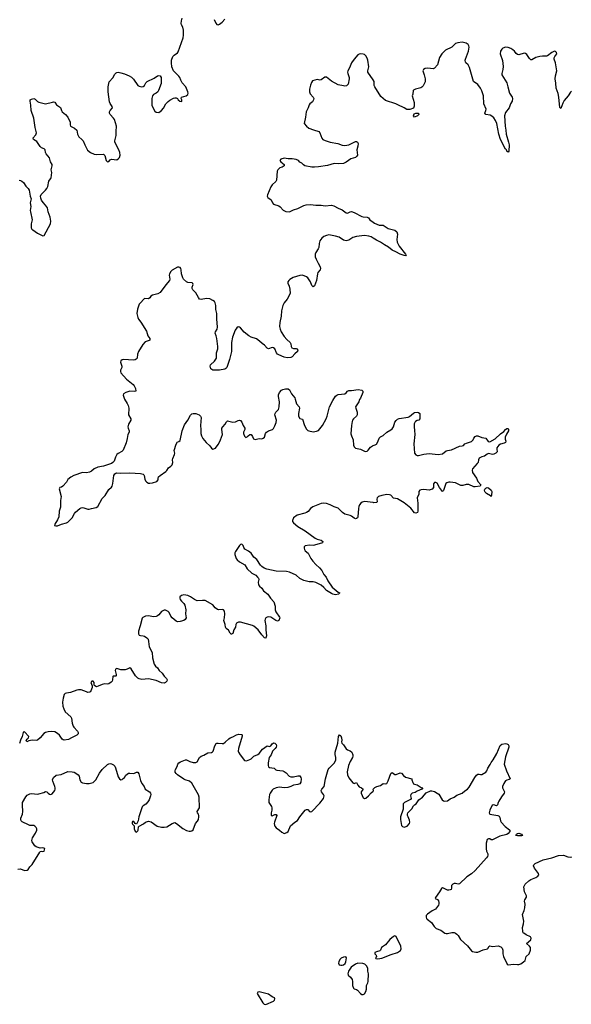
# Model space of a CAD drawing. Header units: inches. Extents: x 1552086 to 1694788, y 812325 to 917226.
# Tile 26 of 109: x 1614638 to 1623007, y 852946 to 867887. Entities that reach past the tile are written whole.
import ezdxf

# ---------------------------------------------------------------- set-up
doc = ezdxf.new("R2010")
doc.units = ezdxf.units.IN
doc.header["$MEASUREMENT"] = 0
for name, color, linetype in [('B6815', 7, 'Continuous'), ('B6816', 7, 'Continuous'), ('B6825', 7, 'Continuous'), ('B6826', 7, 'Continuous')]:
    doc.layers.add(name, color=color, linetype=linetype)

msp = doc.modelspace()

# ---------------------------------------------------------------- linework, layer by layer
at = {"layer": 'B6815', "color": 6, "elevation": 900}
for points in [[(1619169, 860000), (1619213, 859990), (1619238, 859970), (1619232, 859948), (1619110, 859913), (1619088, 859908), (1619034, 859914), (1618970, 859902), (1618953, 859890), (1618952, 859870), (1618958, 859850), (1618970, 859826), (1619012, 859792), (1619055, 859710), (1619084, 859670), (1619130, 859618), (1619185, 859570), (1619222, 859530), (1619254, 859470), (1619287, 859427), (1619312, 859370), (1619377, 859277), (1619470, 859201), (1619496, 859190), (1619476, 859170), (1619430, 859162), (1619391, 859169), (1619370, 859178), (1619290, 859225), (1619250, 859270), (1619210, 859304), (1619130, 859349), (1619090, 859357), (1619030, 859359), (1618950, 859377), (1618889, 859409), (1618830, 859456), (1618730, 859503), (1618687, 859513), (1618530, 859520), (1618387, 859547), (1618346, 859566), (1618310, 859589), (1618290, 859609), (1618235, 859695), (1618190, 859732), (1618148, 859790), (1618110, 859820), (1618053, 859853), (1618038, 859878), (1618028, 859910), (1618010, 859928), (1617990, 859924), (1617971, 859910), (1617910, 859817), (1617903, 859797), (1617904, 859770), (1617922, 859710), (1617935, 859690), (1617970, 859660), (1618053, 859613), (1618090, 859554), (1618158, 859490), (1618218, 859458), (1618248, 859430), (1618262, 859410), (1618268, 859390), (1618257, 859350), (1618262, 859310), (1618274, 859290), (1618310, 859261), (1618339, 859219), (1618402, 859170), (1618442, 859110), (1618495, 859055), (1618516, 858990), (1618515, 858930), (1618522, 858902), (1618581, 858821), (1618585, 858810), (1618571, 858769), (1618550, 858760), (1618524, 858770), (1618450, 858819), (1618410, 858826), (1618390, 858822), (1618370, 858810), (1618360, 858790), (1618358, 858770), (1618374, 858690), (1618373, 858630), (1618380, 858540), (1618379, 858521), (1618370, 858503), (1618350, 858509), (1618310, 858552), (1618254, 858630), (1618190, 858685), (1618170, 858695), (1617990, 858746), (1617955, 858745), (1617926, 858730), (1617918, 858710), (1617911, 858669), (1617888, 858630), (1617870, 858573), (1617850, 858562), (1617845, 858565), (1617830, 858578), (1617805, 858625), (1617770, 858650), (1617761, 858670), (1617756, 858710), (1617733, 858770), (1617747, 858813), (1617752, 858870), (1617746, 858910), (1617731, 858931), (1617710, 858939), (1617653, 858933), (1617638, 858938), (1617604, 858964), (1617569, 859009), (1617450, 859072), (1617410, 859076), (1617330, 859071), (1617290, 859087), (1617227, 859130), (1617190, 859149), (1617130, 859159), (1617090, 859152), (1617069, 859131), (1617065, 859110), (1617070, 859087), (1617090, 859062), (1617128, 859030), (1617142, 859002), (1617156, 858930), (1617152, 858870), (1617162, 858810), (1617150, 858785), (1617128, 858772), (1617070, 858754), (1617031, 858751), (1617010, 858758), (1616949, 858810), (1616930, 858836), (1616904, 858890), (1616888, 858908), (1616850, 858926), (1616830, 858925), (1616810, 858918), (1616790, 858905), (1616750, 858856), (1616730, 858839), (1616710, 858830), (1616670, 858827), (1616590, 858842), (1616546, 858834), (1616505, 858815), (1616496, 858804), (1616467, 858690), (1616438, 858610), (1616438, 858570), (1616449, 858549), (1616470, 858541), (1616510, 858537), (1616530, 858530), (1616567, 858507), (1616585, 858485), (1616594, 858450), (1616604, 858370), (1616646, 858286), (1616654, 858206), (1616677, 858110), (1616699, 858079), (1616729, 858050), (1616755, 858010), (1616799, 857970), (1616830, 857927), (1616865, 857890), (1616873, 857870), (1616868, 857850), (1616852, 857828), (1616830, 857821), (1616790, 857825), (1616710, 857860), (1616590, 857884), (1616490, 857876), (1616450, 857883), (1616430, 857894), (1616393, 857933), (1616330, 858036), (1616310, 858051), (1616290, 858044), (1616270, 858030), (1616237, 858023), (1616170, 858024), (1616110, 858040), (1616102, 858038), (1616090, 858030), (1616088, 858010), (1616102, 857950), (1616103, 857930), (1616097, 857923), (1616057, 857923), (1616050, 857918), (1616046, 857870), (1616040, 857850), (1616027, 857833), (1615990, 857808), (1615970, 857804), (1615930, 857807), (1615890, 857800), (1615830, 857772), (1615805, 857765), (1615777, 857777), (1615769, 857789), (1615769, 857830), (1615750, 857849), (1615732, 857848), (1615718, 857830), (1615737, 857777), (1615736, 857756), (1615719, 857701), (1615712, 857688), (1615699, 857681), (1615670, 857680), (1615650, 857686), (1615570, 857719), (1615530, 857720), (1615505, 857715), (1615410, 857678), (1615350, 857670), (1615330, 857662), (1615314, 857646), (1615295, 857590), (1615289, 857531), (1615292, 857472), (1615305, 857430), (1615330, 857385), (1615414, 857310), (1615426, 857286), (1615436, 857210), (1615448, 857168), (1615458, 857150), (1615514, 857090), (1615524, 857070), (1615523, 857050), (1615504, 857030), (1615422, 856990), (1615378, 856962), (1615314, 856954), (1615298, 856958), (1615283, 856970), (1615240, 857030), (1615210, 857057), (1615170, 857080), (1615127, 857087), (1615070, 857083), (1615029, 857071), (1615005, 857055), (1614950, 856988), (1614910, 856955), (1614890, 856950), (1614827, 856953), (1614778, 856942), (1614748, 856930), (1614739, 856939), (1614736, 856950), (1614750, 856970), (1614772, 856990), (1614778, 857010), (1614710, 857082), (1614690, 857078), (1614688, 857072), (1614676, 857010), (1614648, 856952), (1614637, 856903)], [(1614610, 854995), (1614650, 855000), (1614710, 854979), (1614750, 854981), (1614765, 854990), (1614790, 855030), (1614827, 855070), (1614943, 855257), (1614950, 855265), (1614970, 855272), (1614990, 855267), (1615010, 855272), (1615017, 855310), (1614990, 855321), (1614950, 855315), (1614890, 855335), (1614869, 855349), (1614827, 855410), (1614823, 855430), (1614830, 855470), (1614876, 855544), (1614898, 855590), (1614898, 855610), (1614887, 855630), (1614866, 855650), (1614850, 855659), (1614790, 855662), (1614770, 855668), (1614674, 855714), (1614658, 855730), (1614654, 855750), (1614656, 855770), (1614678, 855830), (1614685, 855870), (1614679, 855970), (1614681, 856010), (1614730, 856095), (1614750, 856119), (1614790, 856139), (1614816, 856144), (1614910, 856136), (1614930, 856139), (1615002, 856158), (1615030, 856175), (1615050, 856170), (1615069, 856149), (1615090, 856134), (1615110, 856130), (1615130, 856138), (1615171, 856189), (1615177, 856210), (1615178, 856230), (1615173, 856250), (1615140, 856330), (1615137, 856350), (1615150, 856390), (1615190, 856424), (1615266, 856434), (1615370, 856477), (1615436, 856476), (1615462, 856470), (1615490, 856455), (1615523, 856430), (1615541, 856410), (1615549, 856350), (1615570, 856316), (1615590, 856305), (1615650, 856298), (1615690, 856299), (1615730, 856306), (1615750, 856313), (1615773, 856330), (1615793, 856350), (1615850, 856456), (1615890, 856510), (1615970, 856586), (1615990, 856597), (1616010, 856600), (1616030, 856596), (1616059, 856579), (1616079, 856559), (1616093, 856533), (1616130, 856396), (1616150, 856367), (1616170, 856354), (1616190, 856357), (1616210, 856371), (1616229, 856390), (1616250, 856421), (1616290, 856453), (1616310, 856456), (1616370, 856451), (1616410, 856471), (1616430, 856467), (1616444, 856444), (1616470, 856341), (1616490, 856295), (1616525, 856250), (1616543, 856210), (1616608, 856168), (1616621, 856150), (1616626, 856130), (1616623, 856110), (1616600, 856050), (1616581, 856019), (1616550, 855985), (1616510, 855958), (1616496, 855944), (1616443, 855790), (1616437, 855730), (1616410, 855678), (1616388, 855688), (1616370, 855722), (1616350, 855722), (1616343, 855710), (1616343, 855690), (1616350, 855678), (1616366, 855666), (1616372, 855652), (1616376, 855610), (1616390, 855572), (1616410, 855558), (1616430, 855578), (1616437, 855590), (1616442, 855638), (1616449, 855651), (1616514, 855686), (1616548, 855712), (1616590, 855726), (1616630, 855717), (1616725, 855650), (1616790, 855632), (1616830, 855632), (1616870, 855640), (1616950, 855690), (1616990, 855706), (1617017, 855690), (1617112, 855612), (1617170, 855585), (1617210, 855573), (1617227, 855573), (1617250, 855579), (1617267, 855593), (1617303, 855690), (1617335, 855725), (1617351, 855750), (1617358, 855790), (1617357, 855810), (1617350, 855832), (1617336, 855850), (1617331, 855870), (1617368, 855930), (1617362, 856090), (1617350, 856127), (1617250, 856304), (1617212, 856330), (1617150, 856352), (1617130, 856365), (1617034, 856430), (1617011, 856450), (1616997, 856470), (1616996, 856490), (1617002, 856510), (1617026, 856554), (1617036, 856590), (1617054, 856610), (1617076, 856624), (1617154, 856654), (1617170, 856655), (1617221, 856630), (1617270, 856617), (1617310, 856616), (1617330, 856625), (1617368, 856692), (1617389, 856710), (1617430, 856726), (1617490, 856760), (1617550, 856769), (1617562, 856778), (1617571, 856790), (1617598, 856870), (1617618, 856902), (1617630, 856909), (1617650, 856910), (1617710, 856902), (1617730, 856906), (1617757, 856923), (1617810, 856975), (1617830, 856989), (1617870, 857003), (1617927, 857033), (1617963, 857043), (1618001, 857041), (1618013, 857033), (1618014, 857014), (1617956, 856830), (1617951, 856790), (1617957, 856770), (1617981, 856730), (1618050, 856644), (1618077, 856643), (1618130, 856659), (1618150, 856670), (1618189, 856711), (1618250, 856739), (1618270, 856753), (1618323, 856817), (1618390, 856869), (1618430, 856858), (1618450, 856870), (1618470, 856900), (1618482, 856910), (1618490, 856914), (1618510, 856910), (1618530, 856890), (1618534, 856870), (1618528, 856850), (1618514, 856830), (1618473, 856790), (1618451, 856730), (1618425, 856690), (1618407, 856610), (1618407, 856570), (1618412, 856552), (1618430, 856540), (1618499, 856530), (1618526, 856506), (1618539, 856499), (1618628, 856488), (1618650, 856480), (1618681, 856461), (1618727, 856407), (1618750, 856397), (1618790, 856397), (1618855, 856415), (1618890, 856415), (1618905, 856390), (1618910, 856370), (1618904, 856316), (1618886, 856290), (1618860, 856280), (1618790, 856270), (1618750, 856250), (1618704, 856236), (1618650, 856233), (1618577, 856243), (1618530, 856233), (1618485, 856210), (1618466, 856194), (1618436, 856150), (1618429, 856131), (1618416, 856050), (1618415, 856010), (1618457, 855950), (1618462, 855930), (1618462, 855890), (1618453, 855850), (1618451, 855811), (1618470, 855804), (1618510, 855828), (1618530, 855825), (1618539, 855810), (1618502, 855710), (1618499, 855690), (1618504, 855664), (1618510, 855648), (1618530, 855624), (1618579, 855590), (1618616, 855556), (1618650, 855539), (1618690, 855554), (1618710, 855571), (1618748, 855652), (1618810, 855710), (1618850, 855733), (1618889, 855791), (1618970, 855890), (1618990, 855903), (1619010, 855901), (1619034, 855874), (1619050, 855866), (1619070, 855871), (1619190, 855999), (1619245, 856070), (1619255, 856110), (1619249, 856130), (1619216, 856170), (1619210, 856190), (1619221, 856210), (1619257, 856250), (1619278, 856370), (1619319, 856510), (1619331, 856529), (1619410, 856605), (1619432, 856650), (1619435, 856690), (1619423, 856737), (1619422, 856770), (1619465, 856910), (1619475, 857010), (1619490, 857036), (1619510, 857022), (1619520, 856990), (1619524, 856956), (1619518, 856930), (1619524, 856910), (1619550, 856885), (1619590, 856823), (1619610, 856809), (1619650, 856793), (1619677, 856770), (1619693, 856733), (1619693, 856710), (1619686, 856690), (1619650, 856629), (1619625, 856570), (1619606, 856474), (1619610, 856428), (1619630, 856382), (1619690, 856305), (1619710, 856297), (1619750, 856311), (1619770, 856270), (1619787, 856247), (1619823, 856230), (1619851, 856210), (1619819, 856170), (1619820, 856150), (1619850, 856079), (1619869, 856069), (1619875, 856070), (1619890, 856076), (1619930, 856108), (1619970, 856156), (1620000, 856183)]]:
    msp.add_lwpolyline(points, dxfattribs=at)
for points in [[(1619588, 853668), (1619550, 853664), (1619513, 853647), (1619495, 853625), (1619479, 853590), (1619476, 853570), (1619487, 853547), (1619510, 853538), (1619530, 853539), (1619550, 853547), (1619574, 853566), (1619585, 853590), (1619594, 853650)], [(1619770, 853570), (1619730, 853556), (1619669, 853511), (1619627, 853450), (1619618, 853410), (1619620, 853400), (1619622, 853390), (1619658, 853358), (1619682, 853322), (1619689, 853290), (1619686, 853230), (1619703, 853190), (1619710, 853183), (1619750, 853172), (1619763, 853163), (1619809, 853109), (1619830, 853093), (1619850, 853093), (1619870, 853104), (1619890, 853142), (1619897, 853177), (1619899, 853230), (1619922, 853270), (1619927, 853290), (1619930, 853410), (1619921, 853450), (1619922, 853490), (1619906, 853526), (1619875, 853555), (1619846, 853566)], [(1618270, 853134), (1618251, 853129), (1618242, 853110), (1618327, 852967), (1618348, 852948), (1618370, 852946), (1618487, 852993), (1618505, 853010), (1618509, 853030), (1618503, 853043), (1618470, 853060), (1618410, 853100), (1618290, 853133)]]:
    msp.add_lwpolyline(points, close=True, dxfattribs=at)
at = {"layer": 'B6816', "color": 6, "elevation": 900}
for points in [[(1614630, 865450), (1614650, 865448), (1614670, 865439), (1614696, 865416), (1614730, 865362), (1614765, 865325), (1614781, 865301), (1614797, 865210), (1614810, 865170), (1614796, 865110), (1614805, 865050), (1614798, 864990), (1614800, 864970), (1614825, 864850), (1614812, 864790), (1614814, 864730), (1614824, 864710), (1614838, 864698), (1614910, 864647), (1614990, 864605), (1615007, 864613), (1615106, 864790), (1615110, 864830), (1615099, 864890), (1615068, 864970), (1615058, 865030), (1615030, 865074), (1614993, 865113), (1614968, 865150), (1614957, 865177), (1614955, 865210), (1614964, 865236), (1615030, 865300), (1615050, 865324), (1615066, 865354), (1615082, 865438), (1615090, 865454), (1615110, 865475), (1615113, 865487), (1615127, 865570), (1615117, 865610), (1615132, 865670), (1615128, 865690), (1615107, 865730), (1615089, 865790), (1615038, 865850), (1615030, 865870), (1615024, 865910), (1615010, 865927), (1614970, 865943), (1614950, 865963), (1614897, 866037), (1614847, 866070), (1614842, 866082), (1614839, 866090), (1614880, 866140), (1614892, 866170), (1614890, 866190), (1614872, 866250), (1614853, 866390), (1614812, 866510), (1614809, 866590), (1614796, 866650), (1614797, 866670), (1614817, 866683), (1614850, 866689), (1614870, 866681), (1614907, 866647), (1614930, 866634), (1615028, 866608), (1615136, 866636), (1615150, 866639), (1615173, 866633), (1615196, 866596), (1615255, 866555), (1615271, 866510), (1615284, 866490), (1615332, 866450), (1615370, 866410), (1615401, 866330), (1615402, 866290), (1615410, 866272), (1615470, 866243), (1615504, 866210), (1615515, 866150), (1615523, 866130), (1615537, 866110), (1615582, 866070), (1615599, 866050), (1615624, 865990), (1615667, 865907), (1615710, 865869), (1615767, 865847), (1615810, 865840), (1615910, 865845), (1615927, 865827), (1615950, 865751), (1615970, 865729), (1615990, 865736), (1616010, 865759), (1616030, 865768), (1616110, 865758), (1616130, 865773), (1616150, 865796), (1616161, 865830), (1616157, 865870), (1616143, 865910), (1616083, 866030), (1616081, 866050), (1616103, 866130), (1616101, 866190), (1616108, 866270), (1616075, 866370), (1616063, 866390), (1616010, 866447), (1616000, 866470), (1616001, 866490), (1616010, 866508), (1616045, 866550), (1616042, 866570), (1616010, 866615), (1616001, 866641), (1615978, 866790), (1615980, 866870), (1615996, 866944), (1616050, 867006), (1616081, 867059), (1616101, 867079), (1616110, 867086), (1616130, 867088), (1616170, 867081), (1616230, 867064), (1616297, 867037), (1616333, 867013), (1616364, 866984), (1616430, 866888), (1616450, 866876), (1616490, 866869), (1616510, 866875), (1616530, 866890), (1616552, 866930), (1616570, 866951), (1616679, 867001), (1616730, 867034), (1616750, 867042), (1616770, 867037), (1616782, 867010), (1616782, 866918), (1616744, 866810), (1616733, 866790), (1616708, 866770), (1616670, 866749), (1616652, 866730), (1616641, 866690), (1616643, 866583), (1616690, 866497), (1616710, 866484), (1616750, 866480), (1616790, 866511), (1616817, 866543), (1616856, 866610), (1616890, 866647), (1616916, 866664), (1616970, 866694), (1616990, 866701), (1617010, 866699), (1617032, 866690), (1617043, 866670), (1617066, 866650), (1617090, 866644), (1617099, 866650), (1617097, 866670), (1617088, 866690), (1617095, 866710), (1617163, 866730), (1617190, 866750), (1617194, 866770), (1617190, 866794), (1617156, 866870), (1617102, 866930), (1617080, 866970), (1617068, 867010), (1617053, 867030), (1616970, 867110), (1616948, 867170), (1616941, 867230), (1616941, 867270), (1616960, 867330), (1616980, 867350), (1617030, 867382), (1617043, 867397), (1617120, 867610), (1617125, 867650), (1617122, 867730), (1617112, 867772), (1617090, 867810), (1617086, 867830), (1617092, 867870), (1617104, 867910)], [(1617590, 867890), (1617612, 867832), (1617630, 867814), (1617650, 867811), (1617670, 867821), (1617710, 867851), (1617750, 867893)], [(1620000, 866974), (1619922, 867090), (1619920, 867110), (1619933, 867170), (1619922, 867270), (1619910, 867304), (1619890, 867337), (1619870, 867357), (1619850, 867365), (1619810, 867368), (1619790, 867364), (1619770, 867351), (1619710, 867290), (1619672, 867230), (1619643, 867157), (1619618, 867110), (1619613, 867090), (1619615, 867070), (1619636, 867010), (1619637, 866990), (1619619, 866910), (1619608, 866892), (1619596, 866884), (1619570, 866879), (1619550, 866881), (1619470, 866897), (1619370, 866956), (1619290, 867013), (1619267, 867013), (1619210, 866975), (1619190, 866971), (1619150, 866978), (1619082, 866958), (1619064, 866936), (1619048, 866892), (1619034, 866830), (1619033, 866790), (1619044, 866764), (1619092, 866710), (1619098, 866690), (1619096, 866670), (1619078, 866642), (1619040, 866610), (1619027, 866593), (1619013, 866547), (1618984, 866490), (1618974, 866410), (1618953, 866310), (1618990, 866270), (1619023, 866243), (1619094, 866214), (1619174, 866190), (1619192, 866170), (1619220, 866090), (1619237, 866070), (1619270, 866054), (1619350, 866028), (1619463, 866010), (1619530, 865985), (1619570, 865979), (1619629, 865990), (1619730, 866040), (1619750, 866039), (1619761, 866030), (1619771, 866010), (1619768, 865970), (1619753, 865910), (1619761, 865830), (1619750, 865810), (1619730, 865797), (1619664, 865776), (1619590, 865727), (1619550, 865705), (1619470, 865700), (1619410, 865705), (1619310, 865675), (1619170, 865656), (1619110, 865651), (1619068, 865650), (1618964, 865670), (1618943, 865683), (1618916, 865710), (1618890, 865727), (1618866, 865750), (1618830, 865767), (1618770, 865775), (1618710, 865774), (1618650, 865787), (1618599, 865770), (1618584, 865750), (1618602, 865730), (1618651, 865690), (1618651, 865670), (1618621, 865650), (1618583, 865637), (1618553, 865610), (1618546, 865590), (1618534, 865450), (1618522, 865430), (1618470, 865382), (1618450, 865352), (1618395, 865230), (1618393, 865210), (1618401, 865190), (1618452, 865152), (1618474, 865110), (1618490, 865090), (1618570, 865061), (1618590, 865046), (1618636, 864996), (1618676, 864976), (1618730, 864972), (1618790, 865000), (1618859, 865021), (1618950, 865066), (1618983, 865077), (1619050, 865080), (1619130, 865071), (1619211, 865071), (1619270, 865063), (1619370, 865072), (1619404, 865064), (1619470, 865027), (1619530, 865003), (1619590, 864954), (1619610, 864950), (1619649, 864971), (1619670, 864974), (1619710, 864960), (1619830, 864901), (1619850, 864894), (1619911, 864891), (1619930, 864878), (1619951, 864851), (1620000, 864814)], [(1620000, 864574), (1619970, 864594), (1619936, 864604), (1619870, 864611), (1619750, 864599), (1619690, 864581), (1619630, 864542), (1619590, 864530), (1619550, 864539), (1619485, 864585), (1619430, 864604), (1619330, 864620), (1619290, 864614), (1619250, 864595), (1619220, 864570), (1619192, 864530), (1619182, 864490), (1619175, 864430), (1619167, 864410), (1619130, 864355), (1619121, 864330), (1619122, 864290), (1619134, 864254), (1619164, 864190), (1619197, 864137), (1619203, 864110), (1619196, 864090), (1619163, 864050), (1619154, 864030), (1619142, 863930), (1619110, 863847), (1619090, 863831), (1619070, 863852), (1619051, 863910), (1619011, 863970), (1618990, 863984), (1618930, 864010), (1618890, 864007), (1618786, 863974), (1618736, 863944), (1618719, 863930), (1618708, 863910), (1618708, 863890), (1618725, 863845), (1618736, 863796), (1618739, 863730), (1618694, 863646), (1618649, 863590), (1618630, 863550), (1618609, 863470), (1618604, 863390), (1618583, 863290), (1618580, 863230), (1618588, 863190), (1618605, 863150), (1618650, 863080), (1618692, 863032), (1618742, 862990), (1618751, 862970), (1618757, 862930), (1618766, 862910), (1618790, 862897), (1618830, 862897), (1618842, 862890), (1618856, 862870), (1618853, 862850), (1618810, 862815), (1618770, 862773), (1618750, 862760), (1618697, 862757), (1618650, 862767), (1618570, 862801), (1618550, 862813), (1618532, 862832), (1618507, 862890), (1618490, 862908), (1618469, 862911), (1618410, 862893), (1618390, 862900), (1618350, 862950), (1618314, 862974), (1618277, 863010), (1618230, 863042), (1618150, 863070), (1618115, 863090), (1618045, 863145), (1617990, 863210), (1617970, 863222), (1617950, 863226), (1617930, 863210), (1617905, 863175), (1617864, 863070), (1617849, 862990), (1617849, 862850), (1617819, 862730), (1617780, 862610), (1617767, 862593), (1617750, 862583), (1617670, 862569), (1617570, 862569), (1617540, 862590), (1617530, 862610), (1617529, 862630), (1617535, 862650), (1617593, 862707), (1617621, 862750), (1617626, 862770), (1617622, 862830), (1617643, 862890), (1617642, 862930), (1617628, 863048), (1617620, 863090), (1617605, 863130), (1617606, 863150), (1617633, 863190), (1617638, 863222), (1617627, 863350), (1617627, 863430), (1617612, 863490), (1617612, 863552), (1617605, 863590), (1617591, 863611), (1617570, 863628), (1617520, 863650), (1617470, 863654), (1617390, 863642), (1617368, 863648), (1617350, 863670), (1617310, 863740), (1617263, 863790), (1617254, 863810), (1617256, 863830), (1617270, 863870), (1617262, 863882), (1617252, 863892), (1617190, 863899), (1617170, 863910), (1617125, 863950), (1617111, 863970), (1617094, 864030), (1617088, 864090), (1617082, 864110), (1617070, 864125), (1617050, 864134), (1617030, 864132), (1616950, 864085), (1616930, 864067), (1616908, 864030), (1616904, 864010), (1616917, 863950), (1616908, 863930), (1616855, 863865), (1616771, 863749), (1616733, 863727), (1616650, 863707), (1616629, 863691), (1616610, 863665), (1616590, 863651), (1616530, 863654), (1616458, 863582), (1616449, 863570), (1616424, 863496), (1616413, 863430), (1616428, 863368), (1616442, 863342), (1616477, 863297), (1616559, 863159), (1616584, 863090), (1616611, 863050), (1616614, 863026), (1616603, 863017), (1616543, 862997), (1616504, 862956), (1616439, 862850), (1616424, 862810), (1616420, 862750), (1616406, 862734), (1616390, 862725), (1616370, 862722), (1616209, 862731), (1616190, 862727), (1616170, 862710), (1616169, 862690), (1616187, 862630), (1616185, 862610), (1616168, 862570), (1616166, 862550), (1616174, 862530), (1616256, 862430), (1616358, 862350), (1616373, 862333), (1616394, 862290), (1616401, 862250), (1616376, 862244), (1616310, 862249), (1616294, 862246), (1616247, 862230), (1616211, 862209), (1616208, 862190), (1616227, 862130), (1616270, 862064), (1616284, 862030), (1616291, 861990), (1616287, 861890), (1616322, 861830), (1616323, 861810), (1616288, 861750), (1616277, 861710), (1616281, 861690), (1616300, 861650), (1616299, 861630), (1616277, 861590), (1616268, 861530), (1616252, 861468), (1616206, 861354), (1616187, 861333), (1616130, 861303), (1616110, 861287), (1616090, 861251), (1616070, 861190), (1616050, 861166), (1616030, 861154), (1615907, 861113), (1615824, 861096), (1615770, 861070), (1615726, 861034), (1615698, 861022), (1615650, 861013), (1615590, 861016), (1615460, 860970), (1615415, 860945), (1615368, 860910), (1615347, 860870), (1615290, 860811), (1615270, 860795), (1615248, 860790), (1615238, 860770), (1615269, 860650), (1615258, 860590), (1615257, 860490), (1615238, 860430), (1615230, 860344), (1615210, 860296), (1615171, 860230), (1615165, 860210), (1615186, 860206), (1615210, 860209), (1615270, 860230), (1615349, 860250), (1615370, 860264), (1615433, 860327), (1615468, 860392), (1615485, 860415), (1615550, 860469), (1615570, 860480), (1615590, 860484), (1615610, 860480), (1615670, 860458), (1615690, 860458), (1615728, 860472), (1615797, 860483), (1615821, 860499), (1615890, 860623), (1615933, 860667), (1615990, 860757), (1616030, 860793), (1616041, 860810), (1616053, 860847), (1616068, 860972), (1616082, 860998), (1616094, 861006), (1616110, 861011), (1616170, 861006), (1616311, 861011), (1616470, 861002), (1616510, 860990), (1616520, 860980), (1616526, 860970), (1616537, 860917), (1616547, 860890), (1616567, 860867), (1616590, 860855), (1616610, 860852), (1616650, 860857), (1616719, 860881), (1616737, 860903), (1616738, 860930), (1616746, 860950), (1616767, 860970), (1616855, 861030), (1616870, 861045), (1616895, 861085), (1616932, 861110), (1616952, 861130), (1616961, 861170), (1616958, 861210), (1616962, 861230), (1616987, 861290), (1616989, 861310), (1616979, 861350), (1617010, 861444), (1617030, 861479), (1617050, 861484), (1617070, 861503), (1617105, 861650), (1617140, 861740), (1617189, 861810), (1617230, 861886), (1617250, 861904), (1617270, 861910), (1617310, 861912), (1617360, 861890), (1617383, 861870), (1617392, 861850), (1617379, 861730), (1617387, 861670), (1617386, 861610), (1617395, 861570), (1617417, 861530), (1617469, 861470), (1617520, 861420), (1617550, 861385), (1617570, 861371), (1617610, 861386), (1617650, 861439), (1617670, 861475), (1617686, 861510), (1617713, 861590), (1617702, 861670), (1617706, 861690), (1617718, 861710), (1617756, 861750), (1617774, 861786), (1617790, 861802), (1617830, 861788), (1617870, 861782), (1617910, 861787), (1617950, 861807), (1617970, 861811), (1617990, 861804), (1618010, 861780), (1618029, 861729), (1618052, 861690), (1618051, 861669), (1618035, 861630), (1618033, 861610), (1618050, 861565), (1618070, 861545), (1618090, 861556), (1618106, 861574), (1618129, 861590), (1618150, 861590), (1618170, 861564), (1618187, 861527), (1618210, 861516), (1618270, 861532), (1618310, 861529), (1618330, 861536), (1618350, 861551), (1618367, 861610), (1618381, 861630), (1618410, 861648), (1618472, 861668), (1618490, 861686), (1618510, 861725), (1618530, 861773), (1618536, 861810), (1618511, 861890), (1618513, 861910), (1618524, 861930), (1618562, 861970), (1618576, 862010), (1618580, 862090), (1618562, 862170), (1618564, 862196), (1618579, 862230), (1618610, 862264), (1618630, 862274), (1618670, 862285), (1618710, 862287), (1618729, 862269), (1618762, 862210), (1618810, 862149), (1618819, 862130), (1618837, 862057), (1618876, 862010), (1618884, 861990), (1618868, 861910), (1618870, 861870), (1618890, 861833), (1618930, 861823), (1618959, 861730), (1618990, 861672), (1619010, 861653), (1619026, 861646), (1619090, 861635), (1619139, 861641), (1619170, 861655), (1619230, 861727), (1619287, 861830), (1619304, 861870), (1619326, 861970), (1619340, 862010), (1619389, 862110), (1619430, 862175), (1619450, 862190), (1619470, 862198), (1619570, 862208), (1619590, 862224), (1619610, 862252), (1619630, 862260), (1619670, 862260), (1619774, 862274), (1619830, 862266), (1619843, 862250), (1619843, 862230), (1619810, 862144), (1619795, 862125), (1619782, 862090), (1619734, 862010), (1619735, 861990), (1619759, 861930), (1619758, 861890), (1619750, 861870), (1619704, 861830), (1619688, 861810), (1619681, 861790), (1619671, 861729), (1619664, 861604), (1619671, 861571), (1619696, 861510), (1619701, 861430), (1619710, 861403), (1619730, 861386), (1619810, 861370), (1619870, 861338), (1619890, 861333), (1619910, 861339), (1619927, 861353), (1619962, 861398), (1619990, 861422), (1620000, 861425)], [(1620000, 860559), (1619870, 860574), (1619835, 860565), (1619814, 860550), (1619793, 860527), (1619781, 860499), (1619776, 860470), (1619770, 860344), (1619765, 860330), (1619750, 860316), (1619730, 860315), (1619710, 860323), (1619674, 860354), (1619650, 860365), (1619590, 860377), (1619570, 860386), (1619536, 860410), (1619470, 860477), (1619410, 860493), (1619350, 860526), (1619290, 860548), (1619250, 860553), (1619210, 860546), (1619085, 860495), (1619051, 860470), (1619014, 860426), (1618990, 860410), (1618963, 860397), (1618848, 860370), (1618793, 860330), (1618776, 860290), (1618779, 860270), (1618794, 860250), (1618855, 860195), (1618970, 860129), (1619119, 860019), (1619150, 860004), (1619169, 860000)]]:
    msp.add_lwpolyline(points, dxfattribs=at)
at = {"layer": 'B6825', "color": 6, "elevation": 900}
msp.add_lwpolyline([(1620000, 856183), (1620008, 856190), (1620002, 856210), (1620025, 856235), (1620055, 856250), (1620110, 856266), (1620150, 856295), (1620190, 856292), (1620210, 856295), (1620230, 856336), (1620270, 856448), (1620290, 856464), (1620330, 856434), (1620350, 856434), (1620410, 856459), (1620430, 856456), (1620460, 856420), (1620490, 856395), (1620585, 856370), (1620586, 856350), (1620601, 856310), (1620613, 856293), (1620630, 856285), (1620670, 856277), (1620730, 856236), (1620754, 856230), (1620738, 856210), (1620670, 856182), (1620638, 856162), (1620590, 856149), (1620574, 856130), (1620568, 856110), (1620576, 856070), (1620565, 856055), (1620474, 856010), (1620456, 855990), (1620454, 855906), (1620416, 855790), (1620414, 855750), (1620430, 855662), (1620443, 855643), (1620470, 855633), (1620516, 855650), (1620553, 855690), (1620555, 855710), (1620550, 855739), (1620532, 855792), (1620522, 855810), (1620519, 855830), (1620528, 855850), (1620589, 855910), (1620610, 855956), (1620626, 855974), (1620651, 855989), (1620692, 856048), (1620750, 856091), (1620806, 856154), (1620870, 856188), (1620890, 856188), (1620930, 856173), (1620972, 856152), (1620995, 856135), (1621049, 856049), (1621070, 856034), (1621090, 856028), (1621130, 856035), (1621170, 856062), (1621230, 856087), (1621270, 856118), (1621349, 856150), (1621390, 856185), (1621430, 856212), (1621458, 856242), (1621542, 856390), (1621570, 856425), (1621590, 856439), (1621610, 856441), (1621630, 856431), (1621650, 856431), (1621712, 856468), (1621726, 856490), (1621740, 856530), (1621777, 856583), (1621790, 856615), (1621822, 856658), (1621876, 856750), (1621925, 856875), (1621950, 856894), (1622010, 856904), (1622030, 856900), (1622048, 856888), (1622058, 856870), (1622059, 856850), (1622010, 856702), (1621990, 856590), (1622024, 856490), (1622077, 856370), (1622063, 856357), (1622030, 856348), (1622010, 856337), (1621997, 856323), (1621982, 856298), (1621962, 856250), (1621965, 856230), (1621993, 856170), (1621988, 856150), (1621945, 856095), (1621906, 856030), (1621896, 856010), (1621888, 855972), (1621870, 855958), (1621829, 855971), (1621807, 855970), (1621771, 855890), (1621759, 855850), (1621772, 855830), (1621890, 855813), (1621910, 855803), (1621922, 855782), (1621932, 855730), (1621941, 855710), (1622003, 855643), (1622070, 855596), (1622075, 855590), (1622076, 855570), (1622050, 855536), (1622030, 855523), (1621923, 855497), (1621810, 855444), (1621790, 855441), (1621770, 855459), (1621750, 855459), (1621730, 855447), (1621715, 855390), (1621714, 855306), (1621720, 855270), (1621738, 855230), (1621741, 855210), (1621736, 855190), (1621721, 855170), (1621550, 854976), (1621490, 854924), (1621419, 854881), (1621310, 854773), (1621290, 854769), (1621250, 854781), (1621230, 854779), (1621211, 854770), (1621191, 854750), (1621187, 854730), (1621191, 854710), (1621184, 854690), (1621170, 854681), (1621150, 854676), (1621130, 854678), (1621070, 854709), (1621050, 854712), (1621038, 854702), (1621009, 854651), (1620945, 854565), (1620942, 854550), (1620975, 854535), (1620990, 854514), (1620998, 854490), (1620998, 854470), (1620991, 854450), (1620945, 854390), (1620896, 854364), (1620824, 854316), (1620805, 854295), (1620802, 854270), (1620808, 854250), (1620818, 854238), (1620886, 854190), (1620925, 854125), (1620955, 854095), (1621029, 854070), (1621086, 854026), (1621110, 854019), (1621130, 854019), (1621194, 854034), (1621230, 854036), (1621250, 854028), (1621270, 854013), (1621288, 853990), (1621324, 853930), (1621430, 853832), (1621490, 853757), (1621510, 853747), (1621558, 853738), (1621590, 853739), (1621670, 853774), (1621733, 853787), (1621744, 853796), (1621757, 853823), (1621768, 853832), (1621810, 853826), (1621895, 853835), (1621939, 853819), (1621958, 853798), (1621966, 853766), (1621970, 853710), (1621979, 853670), (1622035, 853555), (1622050, 853547), (1622130, 853558), (1622190, 853549), (1622210, 853550), (1622239, 853561), (1622282, 853590), (1622304, 853610), (1622314, 853630), (1622321, 853670), (1622365, 853710), (1622387, 853770), (1622389, 853810), (1622374, 853830), (1622329, 853870), (1622390, 853925), (1622398, 853950), (1622386, 853970), (1622321, 854001), (1622284, 854024), (1622276, 854030), (1622270, 854050), (1622268, 854110), (1622282, 854170), (1622286, 854210), (1622268, 854310), (1622293, 854370), (1622303, 854410), (1622307, 854467), (1622297, 854510), (1622303, 854530), (1622326, 854570), (1622325, 854590), (1622295, 854655), (1622286, 854730), (1622309, 854771), (1622360, 854820), (1622390, 854839), (1622467, 854870), (1622498, 854890), (1622512, 854910), (1622507, 854930), (1622446, 855010), (1622434, 855046), (1622439, 855061), (1622459, 855081), (1622582, 855138), (1622644, 855156), (1622711, 855169), (1622810, 855203), (1622890, 855207), (1622954, 855186), (1622999, 855181), (1623016, 855184)], dxfattribs=at)
for points in [[(1622250, 855501), (1622190, 855501), (1622167, 855510), (1622176, 855530), (1622190, 855539), (1622210, 855543), (1622253, 855530), (1622267, 855510)], [(1620330, 853986), (1620310, 853977), (1620253, 853930), (1620190, 853850), (1620125, 853810), (1620110, 853768), (1620100, 853760), (1620050, 853745), (1620027, 853730), (1620025, 853710), (1620045, 853690), (1620052, 853670), (1620034, 853650), (1620042, 853642), (1620070, 853638), (1620130, 853649), (1620276, 853704), (1620369, 853730), (1620417, 853763), (1620424, 853790), (1620418, 853830), (1620350, 853976)]]:
    msp.add_lwpolyline(points, close=True, dxfattribs=at)
at = {"layer": 'B6826', "color": 6, "elevation": 900}
for points in [[(1623010, 866802), (1622994, 866786), (1622958, 866730), (1622900, 866660), (1622879, 866621), (1622850, 866537), (1622830, 866553), (1622817, 866710), (1622805, 866765), (1622775, 866850), (1622774, 866926), (1622764, 866990), (1622766, 867034), (1622786, 867110), (1622766, 867230), (1622749, 867290), (1622747, 867310), (1622755, 867330), (1622785, 867370), (1622783, 867390), (1622766, 867406), (1622750, 867408), (1622710, 867390), (1622643, 867337), (1622630, 867332), (1622570, 867335), (1622530, 867330), (1622470, 867311), (1622410, 867278), (1622390, 867278), (1622370, 867300), (1622330, 867358), (1622310, 867376), (1622290, 867380), (1622210, 867355), (1622190, 867359), (1622170, 867373), (1622143, 867410), (1622121, 867430), (1622088, 867450), (1622050, 867465), (1622010, 867469), (1621970, 867455), (1621950, 867441), (1621932, 867410), (1621929, 867370), (1621965, 867265), (1621975, 867175), (1621970, 867130), (1621951, 867070), (1621953, 867050), (1622027, 866927), (1622046, 866870), (1622070, 866770), (1622110, 866710), (1622116, 866690), (1622109, 866650), (1622085, 866610), (1622063, 866550), (1622010, 866479), (1621993, 866427), (1622002, 866270), (1622013, 866210), (1622017, 866150), (1622055, 866030), (1622063, 865990), (1622058, 865890), (1622050, 865879), (1622030, 865893), (1622024, 865910), (1622010, 865924), (1621930, 866070), (1621906, 866150), (1621876, 866310), (1621858, 866358), (1621830, 866398), (1621803, 866423), (1621776, 866436), (1621709, 866449), (1621696, 866470), (1621712, 866510), (1621713, 866530), (1621678, 866610), (1621673, 866730), (1621650, 866808), (1621630, 866846), (1621590, 866903), (1621524, 866950), (1621463, 867163), (1621440, 867200), (1621404, 867230), (1621401, 867241), (1621395, 867270), (1621399, 867290), (1621449, 867410), (1621456, 867470), (1621453, 867490), (1621442, 867510), (1621410, 867532), (1621350, 867545), (1621284, 867536), (1621250, 867524), (1621195, 867470), (1621098, 867422), (1621042, 867370), (1621006, 867314), (1620976, 867204), (1620930, 867151), (1620910, 867141), (1620830, 867152), (1620790, 867144), (1620762, 867130), (1620753, 867110), (1620775, 867050), (1620791, 866990), (1620790, 866945), (1620757, 866883), (1620739, 866861), (1620726, 866854), (1620645, 866830), (1620610, 866816), (1620605, 866810), (1620601, 866759), (1620591, 866730), (1620624, 866630), (1620624, 866576), (1620610, 866545), (1620555, 866525), (1620530, 866522), (1620510, 866526), (1620471, 866551), (1620373, 866593), (1620346, 866610), (1620190, 866658), (1620119, 866719), (1620024, 866870), (1620017, 866890), (1620016, 866950), (1620000, 866974)], [(1620000, 864814), (1620019, 864799), (1620090, 864771), (1620150, 864767), (1620230, 864720), (1620330, 864692), (1620359, 864670), (1620372, 864630), (1620358, 864550), (1620365, 864510), (1620395, 864450), (1620493, 864330), (1620499, 864310), (1620496, 864304), (1620470, 864307), (1620410, 864329), (1620346, 864366), (1620290, 864389), (1620234, 864434), (1620171, 864471), (1620110, 864513), (1620050, 864540), (1620000, 864574)], [(1620000, 861425), (1620030, 861434), (1620050, 861447), (1620070, 861482), (1620090, 861536), (1620110, 861559), (1620150, 861579), (1620210, 861627), (1620270, 861661), (1620290, 861678), (1620307, 861710), (1620330, 861778), (1620350, 861807), (1620370, 861824), (1620394, 861834), (1620530, 861853), (1620554, 861866), (1620610, 861917), (1620630, 861927), (1620670, 861932), (1620688, 861928), (1620706, 861910), (1620710, 861830), (1620694, 861810), (1620670, 861805), (1620642, 861790), (1620636, 861784), (1620624, 861756), (1620620, 861710), (1620630, 861651), (1620632, 861592), (1620618, 861450), (1620630, 861310), (1620646, 861286), (1620670, 861273), (1620690, 861272), (1620770, 861295), (1620850, 861306), (1620989, 861289), (1621050, 861300), (1621110, 861344), (1621130, 861351), (1621190, 861358), (1621310, 861414), (1621350, 861419), (1621370, 861428), (1621393, 861450), (1621417, 861463), (1621490, 861484), (1621519, 861510), (1621530, 861537), (1621550, 861564), (1621570, 861574), (1621590, 861572), (1621650, 861547), (1621710, 861539), (1621745, 861485), (1621770, 861480), (1621850, 861528), (1621930, 861605), (1621981, 861639), (1622010, 861667), (1622030, 861681), (1622050, 861685), (1622056, 861670), (1622052, 861650), (1622021, 861599), (1622005, 861550), (1622004, 861524), (1622015, 861490), (1622009, 861471), (1621990, 861461), (1621930, 861447), (1621906, 861430), (1621878, 861390), (1621875, 861370), (1621880, 861330), (1621864, 861310), (1621830, 861293), (1621810, 861290), (1621750, 861302), (1621728, 861292), (1621690, 861262), (1621650, 861253), (1621610, 861233), (1621599, 861210), (1621592, 861170), (1621580, 861150), (1621509, 861071), (1621503, 861050), (1621510, 861016), (1621567, 860930), (1621590, 860880), (1621634, 860830), (1621626, 860810), (1621550, 860798), (1621530, 860800), (1621450, 860832), (1621430, 860836), (1621410, 860835), (1621361, 860819), (1621330, 860820), (1621250, 860857), (1621170, 860870), (1621150, 860868), (1621119, 860861), (1621104, 860850), (1621070, 860742), (1621050, 860726), (1621006, 860786), (1620970, 860855), (1620950, 860865), (1620930, 860862), (1620917, 860843), (1620914, 860790), (1620895, 860765), (1620850, 860750), (1620770, 860757), (1620730, 860755), (1620710, 860750), (1620691, 860730), (1620694, 860686), (1620669, 860630), (1620677, 860550), (1620677, 860430), (1620671, 860409), (1620650, 860400), (1620630, 860403), (1620570, 860475), (1620470, 860555), (1620370, 860616), (1620308, 860628), (1620270, 860671), (1620250, 860678), (1620210, 860682), (1620130, 860669), (1620082, 860650), (1620061, 860630), (1620057, 860610), (1620059, 860570), (1620050, 860562), (1620010, 860558), (1620000, 860559)]]:
    msp.add_lwpolyline(points, dxfattribs=at)
for points in [[(1620630, 866409), (1620611, 866430), (1620624, 866456), (1620650, 866466), (1620687, 866467), (1620692, 866450), (1620673, 866430)], [(1621790, 860650), (1621782, 860662), (1621719, 860699), (1621699, 860719), (1621693, 860730), (1621692, 860750), (1621696, 860764), (1621710, 860780), (1621730, 860786), (1621750, 860784), (1621793, 860750), (1621801, 860730), (1621796, 860670)]]:
    msp.add_lwpolyline(points, close=True, dxfattribs=at)

doc.saveas('drawing.dxf')
